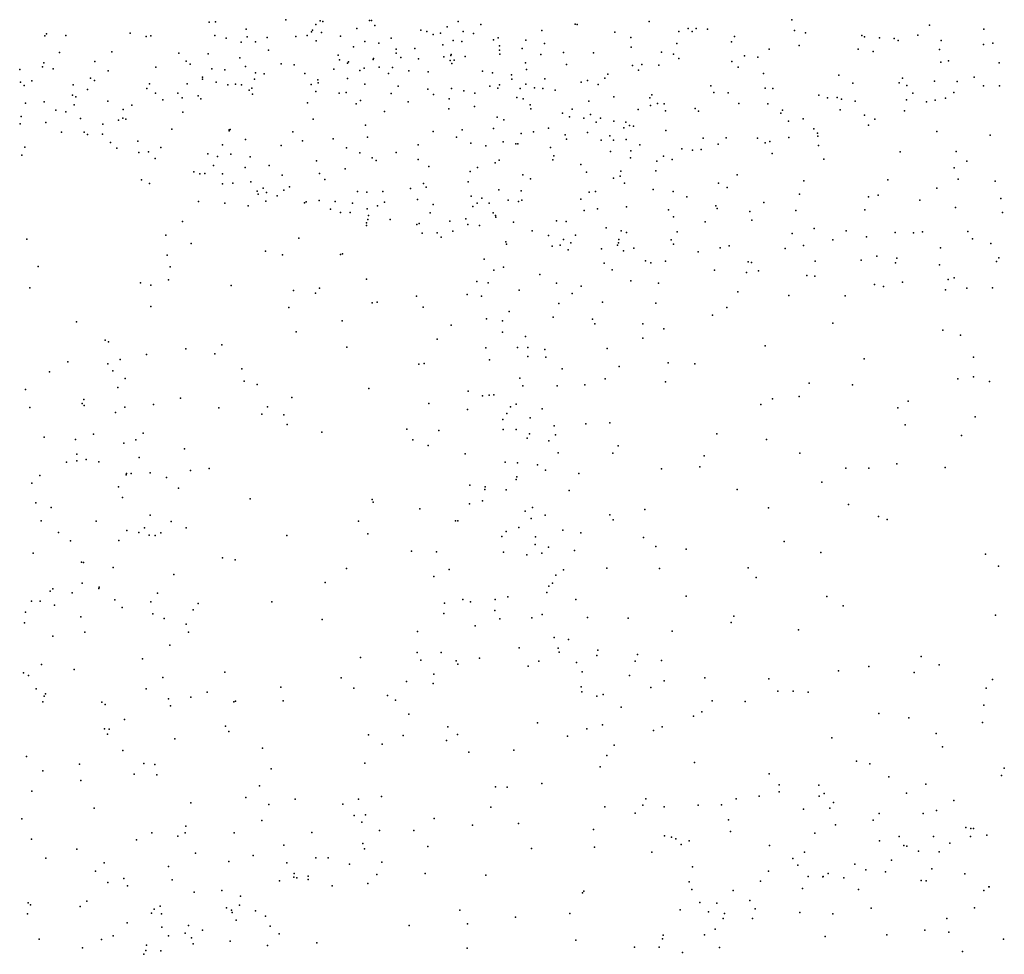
# Model space of a CAD drawing. Header units: metres. Extents: x -25 to 25, y -27.7 to 27.8.
# Tile 84 of 209: x -3.3 to -1.9, y -8 to -6.7. Entities that reach past the tile are written whole.
import ezdxf

# ---------------------------------------------------------------- set-up
doc = ezdxf.new("R2010")
doc.units = ezdxf.units.M

msp = doc.modelspace()

# ---------------------------------------------------------------- linework, layer by layer
for p in [(-3.056, -6.6977, -4.4686), (-3.0473, -6.6973, -6.8033), (-2.9464, -6.6941, -7.4848), (-2.9034, -6.7011, -6.5912), (-2.897, -6.6955, -2.7022), (-2.8931, -6.6967, -5.4863), (-2.8263, -6.6954, 16.794), (-2.8233, -6.6954, -6.8627), (-2.8188, -6.7023, -5.5023), (-2.7148, -6.7045, -6.2013), (-2.6993, -6.6967, -6.8482), (-2.6668, -6.7008, -2.8128), (-2.5316, -6.7003, -6.8336), (-2.5287, -6.7012, 15.6146), (-2.4252, -6.6969, -8.0062), (-2.2209, -6.6943, 20.1559), (-2.0234, -6.7018, -6.9434), (-3.2917, -6.717, -4.1671), (-3.2896, -6.7144, -5.3906), (-3.2618, -6.7168, -2.7045), (-3.1696, -6.7136, -5.4723), (-3.1467, -6.7181, -6.7219), (-3.1397, -6.7172, -2.7104), (-3.0481, -6.7168, -6.7034), (-3.0029, -6.7076, 17.7535), (-2.932, -6.7184, -7.3129), (-2.9156, -6.7169, 16.9113), (-2.9096, -6.7113, -7.5513), (-2.908, -6.709, -7.0542), (-2.8951, -6.7125, -6.4956), (-2.8681, -6.7178, 18.1252), (-2.8443, -6.7066, -6.4424), (-2.7526, -6.709, 18.2517), (-2.7441, -6.7108, 0.3582), (-2.735, -6.7152, 16.6757), (-2.7247, -6.7136, -5.5637), (-2.692, -6.7108, -7.862), (-2.6771, -6.714, 16.6057), (-2.5791, -6.7094, -5.8922), (-2.4746, -6.7122, 18.3197), (-2.3828, -6.7109, 18.9077), (-2.3696, -6.7069, 15.3592), (-2.3637, -6.711, 17.9103), (-2.358, -6.7069, 17.528), (-2.3416, -6.7076, -7.9907), (-2.3033, -6.7182, -6.8734), (-2.2173, -6.7097, -4.554), (-2.2012, -6.7129, -7.9651), (-2.1207, -6.7168, 15.1743), (-2.0402, -6.7162, -4.5513), (-1.9458, -6.7075, 15.1267), (-3.0316, -6.7208, 17.3433), (-3.0103, -6.7261, -6.6148), (-3.0015, -6.7188, -5.5224), (-2.9897, -6.7256, -4.475), (-2.9732, -6.7194, 17.0347), (-2.9028, -6.7245, -7.3972), (-2.8329, -6.7254, -4.5597), (-2.8131, -6.7276, 18.668), (-2.7955, -6.7206, -7.7708), (-2.7211, -6.7303, -5.6348), (-2.7062, -6.7237, -6.9367), (-2.6939, -6.7253, 18.324), (-2.6485, -6.7229, -6.0451), (-2.642, -6.7201, -5.6695), (-2.6402, -6.7314, -5.945), (-2.602, -6.7236, 16.484), (-2.5753, -6.7282, -6.8993), (-2.4517, -6.7198, 19.0881), (-2.3858, -6.7282, -2.922), (-2.3075, -6.7258, 17.2701), (-2.2105, -6.7313, -6.9239), (-2.1166, -6.7188, 19.8873), (-2.0952, -6.7201, -7.8944), (-2.0742, -6.7211, 24.3093), (-2.0685, -6.7238, 20.1559), (-2.0066, -6.724, 19.7472), (-1.9461, -6.7297, 20.2062), (-1.9328, -6.7278, -4.5504), (-3.2709, -6.7413, -5.4801), (-3.1956, -6.7401, -4.2249), (-3.0997, -6.742, -6.624), (-3.0578, -6.7431, -2.7512), (-2.9712, -6.7379, -6.4862), (-2.8712, -6.7449, -7.4961), (-2.8491, -6.7332, -6.3163), (-2.7883, -6.742, -2.8129), (-2.788, -6.7363, 23.1956), (-2.7612, -6.7352, -7.004), (-2.7095, -6.7452, -5.9953), (-2.7092, -6.7438, -5.7282), (-2.689, -6.7469, -4.5564), (-2.6399, -6.738, -5.8684), (-2.6396, -6.7435, -2.8934), (-2.6073, -6.7352, -5.7924), (-2.5807, -6.7439, -7.898), (-2.5483, -6.7409, -2.9335), (-2.505, -6.7418, 21.661), (-2.451, -6.7336, -6.9025), (-2.4076, -6.7407, -4.5536), (-2.3905, -6.7437, -7.952), (-2.2886, -6.7461, -6.9482), (-2.2536, -6.7363, -2.8911), (-2.1258, -6.7363, -6.9679), (-2.1044, -6.7395, -4.5224), (-2.0093, -6.7368, -7.7978), (-3.2932, -6.7559, -2.8153), (-3.2203, -6.7541, -2.7807), (-3.0893, -6.7534, -6.5546), (-3.0836, -6.7579, -5.6012), (-3.0122, -6.749, -0.0666), (-2.9529, -6.7572, -6.358), (-2.9345, -6.7588, -5.6471), (-2.8695, -6.7516, -6.2433), (-2.8577, -6.7566, -7.2691), (-2.8563, -6.7546, -5.6411), (-2.8213, -6.7511, 22.6082), (-2.8207, -6.7496, -6.176), (-2.7814, -6.7482, -5.6659), (-2.7561, -6.7503, 0.746), (-2.7198, -6.7473, -7.7633), (-2.7105, -6.7528, 22.2603), (-2.7083, -6.7569, -2.8781), (-2.7048, -6.7523, -5.9004), (-2.6027, -6.756, 15.9835), (-2.5441, -6.7581, 21.8159), (-2.4492, -6.7599, 15.4161), (-2.436, -6.7585, 19.7927), (-2.4116, -6.7591, 18.9969), (-2.3829, -6.7499, -6.9388), (-2.3071, -6.7538, -7.9092), (-2.2698, -6.748, 15.255), (-2.0075, -6.7552, -2.819), (-1.9963, -6.7533, -7.0489), (-1.9235, -6.7559, -2.8018), (-3.3278, -6.7655, -2.8825), (-3.2952, -6.7615, -6.6535), (-3.2799, -6.7647, -4.0379), (-3.2009, -6.7676, -6.5743), (-3.1326, -6.7621, -2.7902), (-3.0523, -6.7646, -6.4643), (-3.0335, -6.7661, 17.4208), (-3.004, -6.7612, -4.3976), (-2.9899, -6.7702, -5.6973), (-2.9771, -6.7718, -6.2796), (-2.9192, -6.7713, -5.7197), (-2.8773, -6.7652, -2.8501), (-2.8401, -6.7668, -7.4136), (-2.834, -6.7634, -6.0999), (-2.8127, -6.7622, -7.6095), (-2.7991, -6.7711, -5.9113), (-2.7934, -6.7627, -7.1353), (-2.7701, -6.7675, -5.811), (-2.742, -6.7689, -7.683), (-2.6642, -6.768, -7.0453), (-2.6499, -6.7705, 18.4334), (-2.6228, -6.7731, 22.0302), (-2.6013, -6.7654, -7.0048), (-2.4845, -6.7723, 19.6339), (-2.4408, -6.7665, 18.6021), (-2.2979, -6.7621, 20.0139), (-2.2617, -6.7713, -4.5001), (-2.1533, -6.7734, -7.7989), (-3.3268, -6.7835, -2.9625), (-3.3212, -6.7883, -3.8837), (-3.3102, -6.7816, -6.5655), (-3.251, -6.7875, -2.9226), (-3.2263, -6.7778, -4.0822), (-3.2204, -6.7811, -5.6441), (-3.1416, -6.7858, -5.7114), (-3.0875, -6.786, -2.8798), (-3.0659, -6.7764, -4.3124), (-3.0658, -6.7792, -5.7196), (-3.0463, -6.7835, -6.3105), (-3.0293, -6.7877, 17.5698), (-3.0182, -6.7865, -5.7762), (-3.0099, -6.7877, 17.1649), (-2.991, -6.7795, -2.8574), (-2.9101, -6.7868, -5.907), (-2.9004, -6.7803, -6.0822), (-2.9001, -6.7844, -5.8335), (-2.8577, -6.7784, -5.9884), (-2.8331, -6.7866, -4.4875), (-2.64, -6.7873, 16.5524), (-2.6225, -6.7795, -7.7652), (-2.6023, -6.7867, 16.1823), (-2.5748, -6.779, 21.4133), (-2.5231, -6.7838, 18.5627), (-2.5138, -6.7814, 15.5226), (-2.4984, -6.7871, 19.4002), (-2.4892, -6.7781, -7.0249), (-2.3372, -6.7888, -4.4954), (-2.1333, -6.7849, 16.8413), (-2.0669, -6.7847, -7.0986), (-2.0624, -6.7778, -7.7279), (-2.056, -6.7886, -2.8678), (-2.0163, -6.7821, -4.4678), (-1.9841, -6.7825, -7.6167), (-1.9594, -6.7765, -7.1493), (-1.9459, -6.7888, 16.3929), (-1.9234, -6.7889, -7.3377), (-3.252, -6.8025, -3.8925), (-3.2306, -6.7942, -3.9889), (-3.1454, -6.7927, -2.9237), (-3.1332, -6.7995, -6.312), (-3.1011, -6.7994, -5.8264), (-3.072, -6.8031, -5.9731), (-2.9989, -6.795, -6.031), (-2.9951, -6.7924, -5.8841), (-2.9939, -6.8007, 17.8976), (-2.9034, -6.7969, -2.9242), (-2.87, -6.7994, 18.2591), (-2.8596, -6.7983, 16.8455), (-2.7954, -6.8001, 18.3707), (-2.7851, -6.7896, -7.3746), (-2.7425, -6.7939, -7.5455), (-2.7344, -6.8012, -7.2955), (-2.7086, -6.7926, -7.2136), (-2.6911, -6.7962, -7.6127), (-2.6754, -6.7995, -2.9767), (-2.6539, -6.7896, -7.1222), (-2.6422, -6.7923, 1.3258), (-2.6104, -6.7926, 16.0864), (-2.5899, -6.7916, 23.7684), (-2.578, -6.7926, -4.5201), (-2.5601, -6.795, 15.6188), (-2.4216, -6.8016, -7.7758), (-2.3325, -6.7983, -2.9819), (-2.3123, -6.7987, 20.371), (-2.2591, -6.7922, -7.0616), (-2.2482, -6.7925, -7.7791), (-2.1822, -6.8021, 15.1796), (-2.0475, -6.7993, -7.2037), (-1.9885, -6.7983, -7.5434), (-3.3194, -6.8137, -5.6797), (-3.2926, -6.8117, -6.4403), (-3.2496, -6.8159, -6.3788), (-3.2475, -6.8049, -2.9993), (-3.2014, -6.811, -5.828), (-3.1672, -6.8168, -3.0112), (-3.1225, -6.8092, -6.1964), (-3.0948, -6.8061, -6.123), (-3.0682, -6.8077, -2.9465), (-2.9153, -6.8134, -4.3761), (-2.8453, -6.8147, -2.9703), (-2.839, -6.8097, 1.1669), (-2.7709, -6.8119, -2.9825), (-2.7119, -6.8077, -7.4309), (-2.6151, -6.8055, -7.6779), (-2.6059, -6.8074, 15.8365), (-2.5958, -6.8163, -7.1966), (-2.512, -6.811, 23.9045), (-2.4761, -6.8049, 19.7192), (-2.4244, -6.806, -7.09), (-2.4235, -6.817, 19.89), (-2.4137, -6.8142, -3.0214), (-2.4038, -6.8146, -4.4763), (-2.2971, -6.8141, -7.1365), (-2.2553, -6.8147, -2.9672), (-2.1699, -6.806, -7.7046), (-2.1558, -6.8057, -7.1436), (-2.1495, -6.8082, -4.4346), (-2.1301, -6.8107, -7.6283), (-2.0567, -6.8089, -7.5568), (-2.028, -6.8116, -7.446), (-2.0152, -6.8093, -7.2909), (-2.0006, -6.8066, 15.1236), (-3.276, -6.8236, -3.7473), (-3.2618, -6.8264, -3.1247), (-3.1797, -6.823, -6.2433), (-3.094, -6.8268, -4.1427), (-2.8046, -6.8256, 16.7795), (-2.7127, -6.8218, 23.3426), (-2.6758, -6.8183, -7.5246), (-2.5952, -6.8218, 15.75), (-2.5495, -6.8281, 20.7445), (-2.5357, -6.8222, -3.037), (-2.5094, -6.8302, 17.697), (-2.441, -6.8228, -7.7073), (-2.402, -6.8249, 15.3421), (-2.3594, -6.8214, 19.9937), (-2.3546, -6.8252, -7.7118), (-2.2368, -6.8282, -7.6502), (-2.2345, -6.824, 20.1369), (-2.1518, -6.8232, -7.2133), (-2.1165, -6.8309, -2.9347), (-2.0592, -6.8245, -7.3496), (-3.3272, -6.8433, -3.4142), (-3.3257, -6.833, -3.2648), (-3.2904, -6.8416, -6.3199), (-3.2407, -6.8358, 18.9699), (-3.2087, -6.8439, -3.7954), (-3.1863, -6.838, -3.1064), (-3.1798, -6.8352, -6.0734), (-3.1757, -6.8369, -3.9144), (-2.9072, -6.8368, -3.0059), (-2.8321, -6.8452, -3.0359), (-2.6432, -6.8336, -7.3701), (-2.6337, -6.8377, 18.5475), (-2.5398, -6.8334, -7.6154), (-2.5193, -6.8352, 18.02), (-2.5014, -6.8409, -7.2312), (-2.4954, -6.8354, 15.4544), (-2.4763, -6.8395, 19.8022), (-2.4587, -6.8409, -7.6356), (-2.4537, -6.8456, 1.3048), (-2.2259, -6.8396, -7.2274), (-2.2048, -6.8361, 17.0076), (-2.111, -6.8455, 1.2684), (-2.1018, -6.8366, -7.4898), (-3.268, -6.8555, -3.3224), (-3.2356, -6.8553, -3.2097), (-3.2305, -6.8588, -3.651), (-3.2089, -6.8583, -3.7252), (-3.1097, -6.8509, -4.0306), (-3.0275, -6.8535, 17.7634), (-3.0274, -6.8522, 17.3829), (-3.026, -6.8516, -4.1888), (-2.936, -6.8549, 16.993), (-2.7351, -6.8544, -4.4135), (-2.6937, -6.8518, 18.3831), (-2.6484, -6.8501, -4.4394), (-2.6087, -6.8574, 16.3358), (-2.591, -6.8547, -7.491), (-2.5697, -6.8498, -7.2867), (-2.5459, -6.859, -7.3917), (-2.5138, -6.8556, 19.5354), (-2.4615, -6.8492, 19.2158), (-2.4478, -6.8468, 18.7575), (-2.4013, -6.8531, -7.229), (-2.1893, -6.8505, 24.1681), (-2.1839, -6.8569, -7.5344), (-2.013, -6.8545, 16.5534), (-1.9364, -6.8595, -4.3646), (-3.1976, -6.8702, -3.2826), (-3.1584, -6.8684, -3.1951), (-3.0373, -6.8736, -4.1209), (-3.0041, -6.8656, -3.094), (-2.9222, -6.8675, 18.3114), (-2.8783, -6.865, 0.0986), (-2.8291, -6.8624, 18.5125), (-2.7565, -6.8734, 16.7147), (-2.7017, -6.8627, 16.6195), (-2.6809, -6.8712, 22.1536), (-2.6349, -6.8691, 15.9436), (-2.6167, -6.8718, 16.4202), (-2.6136, -6.8718, 16.237), (-2.5438, -6.8655, -4.4208), (-2.4944, -6.8668, -3.1029), (-2.4818, -6.8605, 17.4946), (-2.4765, -6.8669, -7.3001), (-2.4584, -6.8656, -4.4114), (-2.4389, -6.8735, -7.3602), (-2.3482, -6.8637, -3.0745), (-2.3265, -6.8727, -7.2973), (-2.315, -6.8633, -7.5621), (-2.2703, -6.8641, -4.3816), (-2.2592, -6.8705, -7.4641), (-2.2524, -6.8689, -7.385), (-2.225, -6.863, -3.0139), (-2.1836, -6.861, -7.3128), (-3.3206, -6.877, -6.1537), (-3.1887, -6.8784, -3.5041), (-3.1571, -6.8844, -3.6751), (-3.143, -6.8835, -3.7749), (-3.1254, -6.8775, -3.8503), (-3.058, -6.8866, -3.1803), (-3.0253, -6.8868, 17.4858), (-2.9528, -6.8745, -4.2332), (-2.8595, -6.8776, -3.1228), (-2.8401, -6.8848, 18.4849), (-2.788, -6.8845, -3.1317), (-2.6597, -6.8751, 21.2586), (-2.5669, -6.8774, -3.1318), (-2.4809, -6.883, 19.3148), (-2.4515, -6.882, 15.3872), (-2.3787, -6.8791, -4.386), (-2.3635, -6.8813, 23.993), (-2.351, -6.8802, -7.4875), (-2.2492, -6.8861, 15.2106), (-2.1828, -6.8743, -4.3513), (-2.0658, -6.8833, -4.3347), (-1.9851, -6.8829, -2.9532), (-3.3247, -6.8885, -0.2095), (-3.1337, -6.8931, -3.3826), (-3.044, -6.89, 17.92), (-2.9974, -6.8906, 17.2038), (-2.9025, -6.8963, -3.1779), (-2.8225, -6.8923, -4.3384), (-2.8169, -6.8957, 22.9906), (-2.7567, -6.8943, 0.4126), (-2.6461, -6.8991, 16.0962), (-2.6404, -6.8953, 18.2073), (-2.5637, -6.8949, 15.5842), (-2.5622, -6.8891, 23.5733), (-2.5236, -6.9016, 18.7625), (-2.4523, -6.892, 19.9296), (-2.4145, -6.8967, 19.1022), (-2.4051, -6.8899, -3.1352), (-2.3926, -6.8946, 20.0281), (-2.1751, -6.8939, 20.2536), (-1.9701, -6.8969, 24.1617), (-3.0781, -6.9123, -3.6032), (-3.0697, -6.9152, -3.6956), (-3.0623, -6.9144, -3.833), (-3.05, -6.9033, -3.9376), (-3.0373, -6.915, -3.3484), (-3.0047, -6.9061, -3.2302), (-2.9702, -6.903, 18.5991), (-2.8978, -6.9147, -4.2109), (-2.8611, -6.908, -4.2779), (-2.7413, -6.9045, 18.5722), (-2.6819, -6.9118, -4.3444), (-2.6717, -6.9061, -3.181), (-2.5154, -6.9126, 19.719), (-2.466, -6.9113, -3.1726), (-2.4158, -6.9105, 17.3553), (-1.9881, -6.9063, -4.299), (-3.1531, -6.9234, 18.772), (-3.1416, -6.9288, -0.1267), (-3.0373, -6.9292, 17.5784), (-3.0222, -6.9286, -3.7747), (-2.9966, -6.9265, -3.4147), (-2.9514, -6.917, -4.118), (-2.8906, -6.923, -3.3037), (-2.7487, -6.929, -3.2698), (-2.685, -6.9265, 18.6342), (-2.6066, -6.9167, 15.7159), (-2.5954, -6.9223, -3.2168), (-2.4767, -6.9213, -4.338), (-2.4672, -6.9182, 20.5711), (-2.4606, -6.9282, 23.7715), (-2.3258, -6.9283, -3.1631), (-2.2992, -6.9167, 17.2031), (-2.2036, -6.9253, -3.1147), (-2.0832, -6.9234, -4.2733), (-1.9825, -6.9228, 1.2264), (-1.9294, -6.9254, -2.9967), (-2.9872, -6.9401, -3.652), (-2.9858, -6.9441, -0.003), (-2.979, -6.9356, -3.5628), (-2.9742, -6.9416, 17.1371), (-2.949, -6.9386, -3.4822), (-2.9409, -6.9337, -4.0397), (-2.8436, -6.9402, 22.7141), (-2.83, -6.9413, 22.5308), (-2.807, -6.9404, -3.3368), (-2.7677, -6.936, 0.5611), (-2.7452, -6.9343, -4.2973), (-2.6411, -6.9378, 15.8259), (-2.6091, -6.9395, -4.3231), (-2.5113, -6.9414, 19.8117), (-2.5024, -6.9404, -3.244), (-2.4195, -6.9375, 19.0161), (-2.3909, -6.9402, -4.3068), (-2.3136, -6.9345, 20.1682), (-2.2099, -6.9443, 20.179), (-2.0129, -6.9355, -3.0399), (-3.0713, -6.9549, 18.1521), (-3.0337, -6.9573, 18.2937), (-2.9748, -6.954, 18.4122), (-2.9587, -6.9464, -3.84), (-2.9195, -6.9564, 17.0071), (-2.917, -6.9553, -3.7239), (-2.8983, -6.9534, -3.5684), (-2.8754, -6.9546, -4.0928), (-2.8505, -6.9573, -3.4958), (-2.8049, -6.9556, -3.4188), (-2.7575, -6.9518, -4.2231), (-2.6805, -6.9469, -3.338), (-2.672, -6.9572, -4.2635), (-2.6652, -6.9501, 18.0135), (-2.655, -6.9573, 16.5635), (-2.6275, -6.9527, 16.385), (-2.6127, -6.9549, 21.9281), (-2.6079, -6.9527, 18.7155), (-2.5235, -6.9513, 19.5277), (-2.3713, -6.9482, -3.2168), (-2.261, -6.9561, 20.2346), (-2.111, -6.948, 20.3246), (-2.0969, -6.9458, -3.1026), (-2.0373, -6.953, 15.1145), (-1.9211, -6.9506, -4.1942), (-3.0002, -6.9609, 17.2719), (-2.8824, -6.9655, -3.6491), (-2.8679, -6.9704, -3.9054), (-2.854, -6.9704, -4.0127), (-2.8298, -6.9654, 1.3167), (-2.8149, -6.9607, 16.833), (-2.7395, -6.9711, -3.4751), (-2.735, -6.959, 23.1673), (-2.678, -6.9617, 20.8562), (-2.6491, -6.9711, 17.6218), (-2.5185, -6.9676, -3.3489), (-2.4995, -6.9654, 19.9002), (-2.458, -6.9624, 18.8605), (-2.3975, -6.9665, 20.0931), (-2.3298, -6.9608, -4.2453), (-2.328, -6.9645, 15.2516), (-2.2812, -6.9689, -3.2294), (-2.2153, -6.9675, -3.1986), (-2.1164, -6.9667, -4.1707), (-1.9861, -6.9633, -4.1692), (-1.9187, -6.9704, -3.1083), (-3.0943, -6.9835, 17.8741), (-2.8308, -6.9854, -3.8087), (-2.8287, -6.9805, -3.6985), (-2.8277, -6.9748, 18.267), (-2.7967, -6.9806, -3.6245), (-2.7553, -6.9863, 22.2787), (-2.711, -6.9828, -3.5518), (-2.6882, -6.9793, 17.795), (-2.6455, -6.9747, 16.2426), (-2.645, -6.9772, 23.3181), (-2.6199, -6.9843, -4.1847), (-2.5584, -6.9825, -3.4179), (-2.5444, -6.9833, -4.2021), (-2.3903, -6.9769, -4.2037), (-2.3452, -6.9836, -3.323), (-2.2782, -6.9816, 1.2204), (-2.8304, -6.9892, 18.6157), (-2.7587, -6.9877, 16.7597), (-2.751, -7.0001, -3.8833), (-2.7293, -6.9995, -3.7699), (-2.7068, -6.9973, -3.6625), (-2.6853, -6.9876, -4.1252), (-2.6686, -6.9893, 15.9698), (-2.5932, -6.9968, -3.5351), (-2.487, -6.9923, -3.423), (-2.4656, -6.9968, -4.1469), (-2.4581, -6.9993, 19.2768), (-2.3852, -6.9983, -4.1292), (-2.2203, -7.0006, -4.0992), (-2.1888, -6.9936, -3.2649), (-2.1432, -6.9967, -4.0971), (-2.0726, -6.9993, -4.0873), (-2.0465, -6.9998, -3.2165), (-2.0337, -6.9984, 16.8032), (-1.9687, -6.9977, -3.1865), (-3.3178, -7.0089, 18.8597), (-3.1182, -7.0031, 18.0151), (-3.082, -7.015, 17.7301), (-2.9274, -7.0074, 18.5367), (-2.7234, -7.0058, 18.6962), (-2.6311, -7.0126, -3.9762), (-2.5695, -7.0036, -4.1127), (-2.548, -7.009, 19.7505), (-2.5375, -7.014, -4.0362), (-2.531, -7.0028, 18.8213), (-2.4693, -7.0139, -4.0526), (-2.4691, -7.0093, -3.5229), (-2.394, -7.0098, -3.4646), (-2.162, -7.0094, 15.1506), (-2.1139, -7.0054, -3.2786), (-1.9621, -7.0084, -4.0405), (-1.9354, -7.015, -3.2489), (-2.9755, -7.026, 17.2171), (-2.63, -7.016, -3.819), (-2.5644, -7.0185, -3.9349), (-2.5531, -7.0172, -3.6852), (-2.5414, -7.024, -3.8378), (-2.4936, -7.0227, 19.9926), (-2.471, -7.0172, -3.5924), (-2.462, -7.0253, -3.6681), (-2.4475, -7.0217, -3.961), (-2.3907, -7.0159, -4.0536), (-2.3551, -7.0268, -3.9507), (-2.3236, -7.0213, -3.496), (-2.3109, -7.018, -4.0335), (-2.2305, -7.0219, -3.4224), (-2.2043, -7.0176, -4.0114), (-2.0076, -7.021, -3.9814), (-3.1164, -7.0318, 18.159), (-2.9511, -7.0309, 1.125), (-2.8681, -7.0305, 0.7961), (-2.8652, -7.0299, 18.1087), (-2.6619, -7.0375, 16.1583), (-2.4898, -7.0433, 15.4205), (-2.4305, -7.0395, -3.8352), (-2.4228, -7.0427, 19.1569), (-2.4021, -7.0403, -3.7328), (-2.2837, -7.0412, -3.5618), (-2.2786, -7.0422, 23.7759), (-2.1873, -7.0403, -3.9126), (-2.1217, -7.0387, -3.4223), (-2.099, -7.0331, -3.9341), (-2.0725, -7.0426, 23.944), (-2.0703, -7.0358, 20.3933), (-1.9275, -7.0407, 16.5574), (-1.924, -7.0352, -3.916), (-3.3013, -7.0477, -4.5772), (-3.112, -7.0483, 18.4471), (-2.6483, -7.053, 22.0496), (-2.6343, -7.0488, 16.3315), (-2.4785, -7.0524, 17.3651), (-2.3317, -7.0529, -3.8147), (-2.2858, -7.0565, -3.656), (-2.2685, -7.0539, 15.2238), (-2.0091, -7.0457, -3.8983), (-3.1544, -7.0711, 18.0549), (-3.1146, -7.0668, 18.3122), (-2.8304, -7.0661, 0.6275), (-2.6726, -7.0693, 16.061), (-2.6562, -7.0713, 21.476), (-2.5821, -7.0593, 15.6162), (-2.5581, -7.0716, 19.6558), (-2.4516, -7.0685, 20.104), (-2.1996, -7.0606, -3.5939), (-2.1878, -7.0619, -3.797), (-2.0622, -7.0701, -3.7685), (-1.9967, -7.0666, -3.8015), (-1.9882, -7.0642, -3.4506), (-3.3132, -7.0785, -5.0274), (-3.1397, -7.0748, 17.8587), (-3.0248, -7.0749, 17.452), (-2.9351, -7.0822, 1.3292), (-2.8981, -7.0787, 18.6359), (-2.6118, -7.0819, 16.5157), (-2.523, -7.0761, 20.5677), (-2.4119, -7.0718, 19.0705), (-2.2984, -7.0842, 20.2844), (-2.1025, -7.0737, -3.7048), (-2.0893, -7.0763, -3.623), (-2.0006, -7.0811, -3.6217), (-1.9699, -7.0791, -3.7015), (-1.9333, -7.0785, -3.6007), (-2.9039, -7.0862, 0.204), (-2.8154, -7.0988, 22.5272), (-2.7589, -7.0906, 21.1563), (-2.6864, -7.0881, 18.7747), (-2.6658, -7.0903, 15.8901), (-2.536, -7.0866, 19.4853), (-2.4921, -7.0991, 23.4058), (-2.2251, -7.0894, 20.2396), (-2.1444, -7.0899, 1.1688), (-3.1399, -7.1053, 17.7782), (-2.9422, -7.1067, 17.1556), (-2.8224, -7.1, 16.9397), (-2.7495, -7.106, 16.8249), (-2.6262, -7.1123, 16.4119), (-2.5551, -7.1009, 19.8647), (-2.4159, -7.1004, 15.3423), (-2.3142, -7.1067, 17.2537), (-3.2465, -7.1272, -2.6479), (-2.8657, -7.1255, 17.0245), (-2.6588, -7.1227, 16.1859), (-2.6355, -7.1257, 15.7929), (-2.5632, -7.1205, 19.5602), (-2.5066, -7.1232, 15.4522), (-2.3344, -7.1174, 23.5684), (-2.9313, -7.1416, 17.9163), (-2.7094, -7.1319, 22.2434), (-2.5033, -7.1298, 20.0675), (-2.4343, -7.1301, 19.1645), (-2.4046, -7.137, 20.2203), (-2.162, -7.1293, 15.1714), (-2.0043, -7.1392, 20.4918), (-3.2052, -7.1533, 18.0298), (-3.2004, -7.1559, 18.1695), (-2.7293, -7.1522, 21.3213), (-2.6355, -7.1422, 16.3254), (-2.6027, -7.1484, 15.6714), (-2.4345, -7.1504, 19.0489), (-1.9792, -7.1463, 23.8328), (-3.0896, -7.1657, 17.5567), (-3.038, -7.1599, 18.0457), (-2.8588, -7.1634, 18.7391), (-2.6598, -7.1642, 16.7209), (-2.6141, -7.1641, 16.5873), (-2.5993, -7.164, 21.8779), (-2.575, -7.1667, 19.9392), (-2.4857, -7.1654, 19.3091), (-2.2591, -7.1617, 20.3624), (-3.259, -7.1844, -5.2064), (-3.1837, -7.181, 18.3458), (-3.146, -7.174, 18.4522), (-3.0479, -7.173, 0.1004), (-2.6545, -7.1816, 20.7137), (-2.5992, -7.1767, 19.7641), (-2.5737, -7.1778, 18.8888), (-2.1172, -7.1804, 20.466), (-1.9605, -7.1778, 15.116), (-3.2013, -7.1872, -4.7255), (-3.1945, -7.1973, 18.2152), (-3.0095, -7.1944, 17.3639), (-2.7558, -7.1878, 18.8096), (-2.7478, -7.1869, 17.5907), (-2.5503, -7.1947, 20.0283), (-2.4685, -7.1914, 15.4194), (-2.3983, -7.1857, 20.4406), (-2.3601, -7.1875, 20.293), (-3.2853, -7.199, -0.1183), (-3.1767, -7.2086, 17.7474), (-3.0058, -7.2121, 18.6485), (-2.6108, -7.208, 16.4115), (-2.4886, -7.2091, 1.219), (-1.9829, -7.2089, 16.9301), (-1.9606, -7.2058, 20.5466), (-3.3193, -7.2243, 18.4094), (-3.1872, -7.2215, -4.4913), (-2.9872, -7.2171, 0.881), (-2.8272, -7.2229, 17.0118), (-2.6848, -7.2266, 1.2893), (-2.6066, -7.2191, 15.7323), (-2.5571, -7.2189, 15.5919), (-2.5175, -7.2173, 15.5071), (-2.402, -7.2131, 15.3563), (-2.1961, -7.2152, 15.2134), (-2.1338, -7.2176, 23.5916), (-1.9375, -7.2128, 19.9347), (-3.236, -7.2386, 18.0168), (-3.0974, -7.2368, 1.1014), (-2.9378, -7.2355, 0.5765), (-2.6642, -7.2334, 21.4838), (-2.6548, -7.2324, 15.9624), (-2.648, -7.2318, 16.1696), (-2.2484, -7.2377, 1.1529), (-2.2103, -7.2342, 20.4383), (-2.0543, -7.2407, 15.173), (-3.3133, -7.2499, -5.6324), (-3.2383, -7.2442, -5.3738), (-3.2354, -7.2472, -2.1925), (-3.1772, -7.2497, -2.5352), (-3.1358, -7.2457, 17.5973), (-3.0423, -7.2504, 17.4259), (-2.9724, -7.2492, 17.2729), (-2.7413, -7.2444, 22.3913), (-2.686, -7.2528, 16.7997), (-2.6242, -7.249, 16.7097), (-2.6162, -7.2451, 16.3161), (-2.5787, -7.2521, 18.9307), (-2.2654, -7.2455, 23.4637), (-2.0689, -7.2506, 17.0758), (-3.1903, -7.2571, -2.8756), (-2.9806, -7.2595, 0.7232), (-2.9492, -7.2607, 17.8075), (-2.6352, -7.2673, 19.7177), (-2.6296, -7.2585, 17.4611), (-2.5962, -7.265, 19.982), (-1.9579, -7.2634, 15.1515), (-2.9444, -7.2743, 18.7308), (-2.7727, -7.2809, 16.9432), (-2.7269, -7.2831, 18.858), (-2.6349, -7.2816, 19.8125), (-2.616, -7.2815, 19.5869), (-2.5618, -7.2764, 20.6001), (-2.5163, -7.2733, 20.1645), (-2.4817, -7.2717, 19.1783), (-2.0583, -7.2748, 20.5366), (-3.2928, -7.2924, -3.1201), (-3.248, -7.2959, 18.246), (-3.2219, -7.288, 17.839), (-3.1612, -7.2962, -2.69), (-3.1509, -7.2866, 18.5148), (-2.8948, -7.2851, 17.124), (-2.7644, -7.2963, 21.1656), (-2.6002, -7.2941, 16.3966), (-2.5972, -7.2877, 16.6319), (-2.5597, -7.2893, 19.3927), (-2.3283, -7.2877, 17.3034), (-2.2573, -7.2956, 15.293), (-1.9778, -7.29, 1.1113), (-3.1786, -7.3009, -5.0657), (-3.0915, -7.3093, 17.9477), (-2.7422, -7.3044, 22.8077), (-2.5694, -7.2978, 15.6598), (-2.4699, -7.305, 19.0978), (-3.2458, -7.317, 17.9531), (-3.2325, -7.3246, 18.0764), (-3.1566, -7.3217, -4.898), (-2.6894, -7.3163, 22.9541), (-2.5557, -7.3151, 21.9365), (-2.4773, -7.3152, 15.5115), (-2.3468, -7.3193, 15.3766), (-2.2092, -7.3153, 20.476), (-3.2608, -7.3281, 18.1429), (-3.246, -7.3263, -2.0377), (-3.2143, -7.3278, 17.7647), (-3.0562, -7.3374, 17.4192), (-2.632, -7.3285, 16.1037), (-2.6144, -7.3294, 16.1952), (-2.5857, -7.332, 15.7515), (-2.4075, -7.3379, 15.4366), (-2.3526, -7.3349, 20.369), (-2.1437, -7.3368, 20.5249), (-2.1107, -7.3368, 23.4621), (-2.0703, -7.3305, 15.2223), (-2.0009, -7.336, 20.11), (-3.2991, -7.3473, -4.1595), (-3.175, -7.3463, 17.6204), (-3.1748, -7.3446, -2.3776), (-3.1678, -7.3444, 0.146), (-3.1406, -7.3435, -4.6761), (-3.1174, -7.3501, 18.6019), (-3.083, -7.3402, 0.8645), (-2.6163, -7.3531, 20.0075), (-2.615, -7.3493, 19.4821), (-2.574, -7.3398, 16.5245), (-2.5262, -7.3445, 19.0454), (-3.3103, -7.3585, -1.855), (-3.186, -7.3635, 18.5054), (-3.1003, -7.3657, 0.3184), (-2.6827, -7.3614, 19.762), (-2.6608, -7.3675, 19.9041), (-2.6607, -7.3636, 18.9315), (-2.2991, -7.3676, 20.4274), (-2.178, -7.3568, 15.2648), (-3.1802, -7.379, 1.0922), (-2.9973, -7.3807, 17.2925), (-2.8225, -7.382, 17.0289), (-2.6306, -7.3681, 16.7849), (-2.5402, -7.3691, 19.2544), (-3.3047, -7.3866, -0.0194), (-3.2826, -7.3932, 17.9898), (-2.821, -7.3858, 18.8579), (-2.7543, -7.3953, 16.9491), (-2.6831, -7.3878, 22.5159), (-2.6643, -7.3839, 19.5768), (-2.5927, -7.3935, 22.1973), (-2.2543, -7.3936, 23.3209), (-2.1398, -7.3889, 17.197), (-3.1406, -7.4041, -2.8013), (-2.6031, -7.3983, 19.4031), (-2.5945, -7.4092, 15.8695), (-2.5743, -7.4043, 16.6299), (-2.4819, -7.4037, 1.2106), (-2.4316, -7.3963, 15.505), (-2.0968, -7.4063, 20.5708), (-3.2971, -7.4123, 18.112), (-3.2184, -7.4128, -5.6519), (-3.149, -7.4223, -5.3323), (-3.1106, -7.4133, 0.5046), (-3.089, -7.4225, 17.435), (-2.8421, -7.4128, 17.6457), (-2.7031, -7.4126, 20.882), (-2.6998, -7.4126, 16.8835), (-2.6121, -7.4218, 17.4666), (-2.4769, -7.4111, 20.2751), (-2.084, -7.4106, 15.2599), (-3.2722, -7.429, 18.3277), (-3.174, -7.4264, 18.5633), (-3.157, -7.4289, -4.3948), (-3.1421, -7.4328, 17.5176), (-3.1336, -7.4336, -2.5377), (-3.1253, -7.4294, 0.6799), (-2.9448, -7.4335, 17.1811), (-2.8289, -7.4309, 1.3582), (-2.6368, -7.4347, 21.4461), (-2.6304, -7.4277, 20.046), (-2.5885, -7.4352, 16.2625), (-2.5493, -7.4258, 20.199), (-2.5233, -7.4295, 21.7602), (-2.4333, -7.4365, 17.3758), (-3.2552, -7.4411, 17.8482), (-3.1857, -7.4407, -2.1665), (-2.5887, -7.4462, 19.279), (-2.5695, -7.4503, 19.1791), (-2.416, -7.4492, 20.3624), (-2.2317, -7.4418, 20.3987), (-3.3086, -7.4587, 18.0381), (-3.0372, -7.4656, 18.7523), (-2.7659, -7.4558, 18.9104), (-2.7303, -7.4568, 21.0329), (-2.6343, -7.4575, 16.8045), (-2.6008, -7.4611, 22.8775), (-2.5793, -7.4587, 16.7245), (-2.5326, -7.4549, 15.7412), (-2.3724, -7.4532, 15.4789), (-2.1793, -7.4577, 20.5593), (-1.9433, -7.4601, 15.2415), (-3.239, -7.4716, 18.4767), (-3.2364, -7.472, -1.9793), (-3.1939, -7.4793, 17.9606), (-3.0189, -7.4684, 17.3031), (-2.8595, -7.4806, 17.0624), (-2.4863, -7.4801, 22.0162), (-2.4105, -7.4809, 23.1141), (-2.2833, -7.4797, 15.4165), (-1.9244, -7.4776, 20.6826), (-3.1069, -7.4895, 18.6957), (-2.7339, -7.4924, 19.7093), (-2.712, -7.4821, 19.8621), (-2.5593, -7.4901, 16.3627), (-2.5484, -7.4825, 16.4489), (-2.2718, -7.4934, 17.3105), (-3.2383, -7.5015, 17.7422), (-3.2137, -7.5077, 1.3973), (-2.8901, -7.501, 18.8626), (-2.5693, -7.5061, 15.9576), (-2.5641, -7.5019, 15.8726), (-3.2843, -7.5131, 0.1548), (-3.2805, -7.5097, 14.9404), (-3.2526, -7.5157, 0.985), (-3.2143, -7.5095, 17.6558), (-3.1302, -7.5159, 17.4675), (-2.6281, -7.5215, 20.127), (-2.572, -7.5152, 16.1936), (-2.3725, -7.5203, 20.5491), (-2.1707, -7.5207, 1.1208), (-3.3109, -7.5277, 18.3052), (-3.2985, -7.5275, 1.1622), (-3.2778, -7.5333, 18.4221), (-3.1915, -7.5254, 18.6062), (-3.1807, -7.5367, 17.5582), (-3.1396, -7.5283, -5.4723), (-3.0719, -7.5308, 17.3684), (-2.9662, -7.5285, 17.1879), (-2.7188, -7.5302, 19.9477), (-2.6927, -7.5251, 19.4159), (-2.6814, -7.5283, 20.0308), (-2.6462, -7.5253, 19.3157), (-2.5305, -7.525, 16.5872), (-2.1471, -7.5343, 15.3511), (-3.3195, -7.5434, -1.7816), (-3.2402, -7.5498, 0.7245), (-3.1368, -7.5457, -2.3706), (-3.079, -7.5401, -4.9611), (-2.7199, -7.5453, 16.8974), (-2.6468, -7.5408, 16.8224), (-2.5935, -7.5513, 16.7569), (-2.5786, -7.5467, 1.2704), (-2.5138, -7.5508, 15.8068), (-2.3042, -7.5492, 20.5171), (-1.9291, -7.5478, 15.2718), (-3.3209, -7.5588, -3.2384), (-3.1205, -7.5523, 1.5249), (-3.0892, -7.5605, 18.7463), (-2.8944, -7.5539, 17.0897), (-2.675, -7.5629, 19.0634), (-2.6396, -7.5528, 19.1812), (-2.4557, -7.5521, 20.3876), (-2.3079, -7.558, 15.498), (-3.2801, -7.5779, 17.8391), (-3.2344, -7.5719, 18.5459), (-3.0859, -7.5722, -5.1556), (-2.7577, -7.5709, 19.7768), (-2.5615, -7.5795, 21.3762), (-2.3923, -7.5703, 15.5955), (-2.2114, -7.5688, 20.5845), (-3.1125, -7.5906, 17.4128), (-2.5409, -7.5825, 15.9119), (-2.7579, -7.6012, 19.0208), (-2.7237, -7.6013, 19.3979), (-2.6119, -7.5945, 17.5294), (-2.5561, -7.595, 16.1187), (-2.5545, -7.6004, 16.6956), (-2.5003, -7.6052, 16.5014), (-2.499, -7.5978, 22.5847), (-2.442, -7.6038, 1.2101), (-2.0353, -7.6067, 15.3392), (-3.2964, -7.6182, 0.4691), (-3.1519, -7.6101, 18.7065), (-2.8391, -7.6081, 1.4089), (-2.7526, -7.6123, 19.4905), (-2.7022, -7.6132, 19.2472), (-2.6997, -7.6176, 1.3354), (-2.6686, -7.6094, 20.1223), (-2.5987, -7.6205, 21.2065), (-2.5834, -7.6136, 20.2622), (-2.5297, -7.6155, 16.303), (-2.4456, -7.6133, 22.2884), (-2.4078, -7.6127, 22.8662), (-2.1103, -7.6212, 20.4416), (-2.0096, -7.6189, 20.7346), (-3.3222, -7.6301, 0.8824), (-3.3154, -7.6341, 18.4754), (-3.2497, -7.6256, 17.7396), (-3.0338, -7.6294, -4.6846), (-2.7342, -7.6324, 17.6381), (-2.5215, -7.6286, 20.3706), (-2.4536, -7.6341, 15.7588), (-2.154, -7.6274, 20.6615), (-2.0455, -7.6296, 17.0947), (-3.1228, -7.637, -2.7839), (-2.8669, -7.6374, 18.9679), (-2.7734, -7.6425, 19.8481), (-2.735, -7.6456, 19.12), (-2.523, -7.6503, 16.1781), (-2.4039, -7.6416, 21.6497), (-2.3456, -7.6376, 20.5457), (-2.2541, -7.6388, 20.6101), (-1.9331, -7.6398, 20.779), (-3.304, -7.6532, 17.8975), (-3.2926, -7.6639, 18.5784), (-3.2906, -7.6605, 18.0182), (-3.1467, -7.6532, 17.4754), (-3.0589, -7.6582, 18.8448), (-2.9534, -7.6509, 18.9146), (-2.8489, -7.652, 17.019), (-2.8003, -7.6627, 19.0594), (-2.522, -7.6577, 16.0425), (-2.5006, -7.6636, 15.9094), (-2.4912, -7.6611, 16.3713), (-2.4231, -7.6515, 20.5078), (-2.241, -7.6567, 20.5551), (-2.2191, -7.6566, 15.4803), (-2.1974, -7.6578, 17.2649), (-1.9423, -7.6521, 16.9266), (-3.2944, -7.6717, -5.9206), (-3.2101, -7.6721, 1.4488), (-3.2052, -7.6758, -1.9444), (-3.1144, -7.6675, -2.5816), (-3.1115, -7.6775, 17.9527), (-3.0826, -7.6652, 17.3573), (-3.0209, -7.6717, 1.5197), (-3.0186, -7.671, -5.0288), (-2.95, -7.6704, 17.1382), (-2.7891, -7.6694, 19.6049), (-2.335, -7.6704, 21.8769), (-2.288, -7.6712, 15.5614), (-1.9457, -7.6768, 15.4616), (-2.7699, -7.6896, 19.3067), (-2.4656, -7.6796, 16.46), (-2.3618, -7.6926, 22.6151), (-2.3499, -7.686, 15.6354), (-2.0963, -7.6887, 15.416), (-3.1777, -7.697, 18.7934), (-3.0328, -7.7066, 17.2806), (-2.5856, -7.702, 16.7522), (-2.4925, -7.705, 20.5185), (-2.0531, -7.6948, 20.7789), (-1.9477, -7.7013, 23.039), (-3.2062, -7.7105, 14.8537), (-3.2018, -7.7181, -3.0612), (-3.1995, -7.711, 17.5824), (-3.0282, -7.7142, 18.9438), (-2.828, -7.7193, 19.1329), (-2.778, -7.7203, 19.968), (-2.7141, -7.7078, 20.1242), (-2.7002, -7.7188, 20.2189), (-2.5146, -7.7103, 20.9895), (-2.419, -7.7129, 21.4228), (-2.407, -7.7076, 20.7727), (-2.0142, -7.717, 15.1707), (-3.1056, -7.725, -4.3828), (-2.8084, -7.7323, 19.494), (-2.7158, -7.7273, 16.8788), (-2.5424, -7.721, 16.6779), (-2.4756, -7.734, 16.0163), (-2.1634, -7.7236, 20.7445), (-3.18, -7.7414, 18.9019), (-2.9796, -7.738, 19.0192), (-2.684, -7.7438, 20.3151), (-2.6192, -7.7412, 20.3828), (-2.4859, -7.7487, 16.5975), (-2.005, -7.7365, 15.3935), (-3.3182, -7.7503, 18.7536), (-3.2422, -7.761, 15.2626), (-3.1497, -7.76, 15.0875), (-3.1342, -7.7617, -5.6135), (-2.833, -7.7598, 19.2799), (-2.3602, -7.7589, 20.68), (-2.1281, -7.7569, 20.5947), (-2.1092, -7.7606, 15.4708), (-3.2948, -7.7705, 18.8806), (-3.1639, -7.7753, 17.516), (-3.1314, -7.7765, -2.121), (-2.9671, -7.7678, -4.8726), (-2.4958, -7.7651, 20.5806), (-2.2536, -7.775, 15.5954), (-1.9163, -7.767, 20.9058), (-3.2401, -7.7845, 18.9485), (-2.5793, -7.7888, 20.5471), (-2.239, -7.7909, 22.4741), (-2.182, -7.7911, 21.8934), (-2.0819, -7.7794, 20.835), (-2.0286, -7.7896, 14.9441), (-1.9201, -7.7775, 15.3717), (-3.3103, -7.7998, 17.911), (-2.9841, -7.7923, 19.1008), (-2.6457, -7.7936, 1.3462), (-2.6289, -7.794, 16.7918), (-2.2389, -7.8006, 21.5997), (-2.1745, -7.8033, 15.0143), (-2.0564, -7.8029, 22.7853), (-3.0826, -7.8166, -5.4546), (-3.0034, -7.8091, 17.9742), (-2.9708, -7.8192, -4.6264), (-2.9327, -7.8113, 17.1078), (-2.8646, -7.8183, 19.4393), (-2.8421, -7.8112, 19.5514), (-2.809, -7.8075, 19.9599), (-2.4302, -7.8107, 16.1784), (-2.3215, -7.8195, 21.2841), (-2.3008, -7.8108, 15.675), (-2.2677, -7.807, 20.809), (-2.1818, -7.8069, 22.1191), (-2.1613, -7.8161, 15.2069), (-1.9888, -7.8134, 15.5864), (-3.2208, -7.824, 19.0375), (-2.8321, -7.8338, 16.9825), (-2.6525, -7.823, 20.495), (-2.4889, -7.8221, 16.6478), (-2.4457, -7.8315, 17.527), (-2.4343, -7.82, 20.7035), (-2.404, -7.8225, 15.9633), (-2.3551, -7.8201, 21.0697), (-2.204, -7.8257, 20.8203), (-2.1665, -7.824, 15.5457), (-2.0956, -7.8317, 1.0799), (-2.0326, -7.8321, 20.932), (-2.0137, -7.8274, 16.9997), (-3.3247, -7.8394, 19.0255), (-2.9807, -7.8418, 17.1718), (-2.8483, -7.8349, 19.7309), (-2.8375, -7.8445, 19.8794), (-2.7338, -7.8392, 20.4159), (-2.6125, -7.8462, 20.6484), (-2.3115, -7.841, 14.9081), (-2.1584, -7.8479, 20.8931), (-2.1042, -7.8416, 17.1567), (-3.1385, -7.8597, -1.9478), (-3.0907, -7.8598, -2.3639), (-3.0896, -7.8498, 19.1593), (-3.0203, -7.8594, 19.2331), (-2.9092, -7.859, 19.501), (-2.8119, -7.8563, 20.196), (-2.7626, -7.8564, 16.9104), (-2.6786, -7.8488, 20.5763), (-2.5053, -7.8549, 20.7362), (-2.3087, -7.8576, 17.3949), (-2.188, -7.86, 21.4098), (-1.9713, -7.8521, 21.5668), (-1.9641, -7.8534, 21.7529), (-1.9607, -7.8532, 15.4312), (-3.3108, -7.8686, -5.969), (-3.1605, -7.8695, -4.2092), (-3.1011, -7.8645, -2.5337), (-2.8358, -7.875, 20.3589), (-2.4035, -7.8641, 16.0761), (-2.3935, -7.8657, 16.5333), (-2.3872, -7.8682, 16.2671), (-2.3681, -7.8712, 15.8922), (-2.095, -7.8711, 20.9799), (-2.0669, -7.8649, 21.8198), (-2.0176, -7.8649, 22.578), (-1.9943, -7.8745, 21.8498), (-1.9646, -7.8649, 21.3411), (-1.9414, -7.863, 21.0966), (-3.2461, -7.8831, -1.6736), (-3.0757, -7.8885, 17.3814), (-2.949, -7.8775, -5.1014), (-2.8335, -7.8827, 20.4687), (-2.7428, -7.8794, 17.8455), (-2.594, -7.8821, 16.7581), (-2.5037, -7.8799, 20.822), (-2.4216, -7.8873, 1.2128), (-2.3796, -7.8764, 16.3528), (-2.2531, -7.8778, 20.9133), (-2.2029, -7.8875, 21.0656), (-2.0602, -7.8777, 22.3732), (-2.0561, -7.8785, 21.4598), (-2.0394, -7.886, 21.0857), (-2.0098, -7.8866, 21.2593), (-3.2903, -7.896, 19.2092), (-3.2065, -7.9027, 19.2581), (-3.0278, -7.9006, 19.3516), (-2.9933, -7.8921, -5.2701), (-2.945, -7.9025, 19.6204), (-2.9031, -7.8953, 19.9164), (-2.8857, -7.8954, 20.1394), (-2.8088, -7.9014, 20.6487), (-2.2194, -7.8963, 15.6479), (-2.0782, -7.8987, 21.3344), (-3.2192, -7.9143, 17.6895), (-3.1145, -7.908, 17.4606), (-2.9342, -7.9179, 20.014), (-2.8552, -7.9046, 20.5731), (-2.7465, -7.9181, 20.7661), (-2.3631, -7.9082, 20.9269), (-2.2542, -7.9147, 1.1078), (-2.2124, -7.9059, 20.991), (-2.169, -7.9178, 21.0654), (-2.1308, -7.9047, 14.7705), (-2.1146, -7.9126, 21.18), (-2.0866, -7.9153, 21.8329), (-2.0202, -7.9113, 15.5), (-1.9728, -7.9185, 22.1168), (-3.2013, -7.931, 18.0823), (-3.1787, -7.9251, 17.5973), (-3.1092, -7.9268, -2.7189), (-2.9554, -7.9283, 19.8078), (-2.935, -7.9232, 20.2251), (-2.9303, -7.9239, 20.3097), (-2.9143, -7.9266, 20.4715), (-2.9142, -7.9218, -4.7747), (-2.8286, -7.9321, 20.7311), (-2.8159, -7.9191, 16.9686), (-2.6598, -7.9203, 20.841), (-2.3682, -7.9298, 14.7197), (-2.2659, -7.9289, 15.7455), (-2.1974, -7.9221, 21.4922), (-2.1765, -7.9228, 21.3755), (-2.1758, -7.9221, 15.3866), (-2.1465, -7.9239, 21.2864), (-2.0354, -7.9281, 21.4655), (-2.0285, -7.9285, 22.0339), (-3.1734, -7.9357, 19.3582), (-3.0778, -7.9444, 15.0324), (-3.0382, -7.9421, -2.2425), (-2.8797, -7.9357, 17.0467), (-2.5211, -7.9456, 14.7659), (-2.5189, -7.943, 15.0983), (-2.3641, -7.941, 16.1381), (-2.3049, -7.9421, 15.8339), (-2.2054, -7.9392, 21.1934), (-2.1254, -7.941, 15.5946), (-1.9456, -7.9424, 14.8098), (-1.9384, -7.9369, 21.7057), (-1.9382, -7.9368, 21.8995), (-3.3156, -7.9598, 19.3407), (-3.2316, -7.9575, 15.004), (-3.0111, -7.9502, 19.5655), (-2.3527, -7.9595, 16.0494), (-2.3285, -7.9604, 15.9327), (-2.2811, -7.9565, 21.4759), (-3.3124, -7.963, -3.9575), (-3.2411, -7.9653, 19.3983), (-3.1389, -7.9749, 17.5417), (-3.1351, -7.9689, -2.8913), (-3.1264, -7.9645, 19.4614), (-3.0312, -7.9671, 17.3419), (-3.0243, -7.9703, 20.0716), (-3.0234, -7.9739, 19.829), (-3.0127, -7.9634, 19.9338), (-2.9898, -7.9716, 20.4795), (-2.6969, -7.9702, 16.8439), (-2.3809, -7.97, 21.0643), (-2.3403, -7.9729, 15.2816), (-2.2736, -7.9683, 21.3115), (-2.2096, -7.9738, 21.8211), (-2.1073, -7.9677, 21.9895), (-1.959, -7.9669, 22.287), (-3.3165, -7.9757, 17.9221), (-3.1739, -7.9884, -3.0435), (-3.1247, -7.9757, -1.7109), (-3.0174, -7.9849, 1.4853), (-2.9752, -7.9789, 20.5674), (-2.6169, -7.9807, 17.793), (-2.5391, -7.9754, 20.9966), (-2.3194, -7.9825, 21.2033), (-2.3176, -7.975, 21.5805), (-2.2774, -7.9825, 21.7518), (-2.162, -7.9757, 21.9139), (-1.9988, -7.9822, 21.0782), (-3.1239, -7.9948, 19.5662), (-3.0908, -8.0032, 19.8739), (-3.0858, -7.9923, 19.6496), (-3.0657, -7.9989, 20.2545), (-2.9688, -7.9932, 17.1889), (-2.7695, -7.9922, 16.9174), (-2.6858, -7.9901, 15.1047), (-2.331, -7.9975, 16.3463), (-2.0304, -7.999, 22.2013), (-1.9956, -8.002, 15.5198), (-3.2997, -8.0118, -1.4303), (-3.2103, -8.0126, 17.7235), (-3.1937, -8.0074, 15.2987), (-3.1143, -8.0074, 19.73), (-3.0814, -8.0101, 17.4557), (-3.0262, -8.0148, -5.4314), (-2.956, -8.0045, -4.4629), (-2.5305, -8.0132, 21.1091), (-2.4064, -8.0114, 21.4221), (-2.4054, -8.0065, 21.1678), (-2.3461, -8.006, 16.4855), (-2.173, -8.0084, 0.9907), (-2.0845, -8.0056, 22.1069), (-1.9176, -8.0118, 15.4743), (-3.2377, -8.0244, 19.5843), (-3.1471, -8.0281, -1.5628), (-3.146, -8.0205, 19.807), (-3.1256, -8.0289, 20.2036), (-3.0793, -8.0189, 20.4111), (-2.9727, -8.0213, 20.724), (-2.9018, -8.0174, -5.0081), (-2.6863, -8.0248, 21.0207), (-2.4466, -8.0236, 21.6055), (-2.411, -8.0235, 21.3147), (-2.3776, -8.0312, 21.7623), (-2.3246, -8.0239, 17.464), (-1.9764, -8.0296, 15.7541), (-3.1498, -8.0337, 20.092)]:
    msp.add_point(p)

doc.saveas('drawing.dxf')
